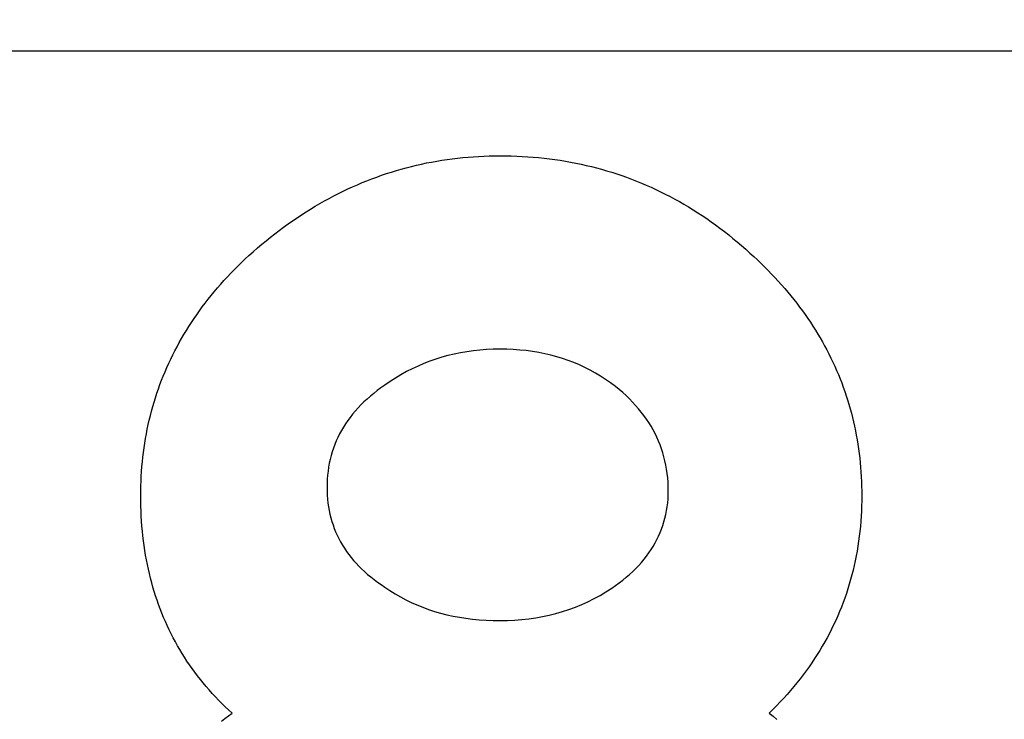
# Model space of a CAD drawing. Header units: millimetres. Extents: x 150 to 408, y 124 to 210.
# Tile 6 of 17: x 179.88 to 189.71, y 186.45 to 193.44. Entities that reach past the tile are written whole.
import ezdxf

# ---------------------------------------------------------------- set-up
doc = ezdxf.new("R2010")
doc.units = ezdxf.units.MM

msp = doc.modelspace()

# ---------------------------------------------------------------- linework, layer by layer
msp.add_line((166.339416, 193.125, 1), (202.390595, 193.125, 1))
msp.add_line((166.339416, 193.125, 1), (202.390595, 193.125, 1))
for points in [[(181.89476, 186.430439), (181.929899, 186.457764), (181.965504, 186.484864), (182.001574, 186.511739), (181.966841, 186.543769), (181.932783, 186.57618), (181.8994, 186.608973), (181.86669, 186.642147), (181.834656, 186.675703), (181.803295, 186.70964), (181.772609, 186.743959), (181.742598, 186.77866), (181.71326, 186.813741), (181.684598, 186.849205), (181.656609, 186.88505), (181.629295, 186.921276), (181.602656, 186.957884), (181.576691, 186.994873), (181.5514, 187.032244), (181.526784, 187.069997), (181.502842, 187.108131), (181.479575, 187.146646), (181.456982, 187.185543), (181.435063, 187.224822), (181.413819, 187.264482), (181.393249, 187.304524), (181.373354, 187.344947), (181.354133, 187.385751), (181.335587, 187.426937), (181.317715, 187.468505), (181.300517, 187.510454), (181.283994, 187.552785), (181.268145, 187.595497), (181.25297, 187.638591), (181.23847, 187.682066), (181.224645, 187.725923), (181.211494, 187.770161), (181.199017, 187.814781), (181.187215, 187.859782), (181.176087, 187.905165), (181.165633, 187.95093), (181.155854, 187.997075), (181.14675, 188.043603), (181.138319, 188.090512), (181.130564, 188.137802), (181.123482, 188.185474), (181.117075, 188.233528), (181.111343, 188.281962), (181.106285, 188.330779), (181.101901, 188.379977), (181.098192, 188.429557), (181.095157, 188.479518), (181.092796, 188.52986), (181.09111, 188.580584), (181.090099, 188.63169), (181.089761, 188.683177), (181.090094, 188.732304), (181.091091, 188.781179), (181.092753, 188.829804), (181.09508, 188.878177), (181.098072, 188.926299), (181.101728, 188.97417), (181.106049, 189.02179), (181.111036, 189.069159), (181.116687, 189.116277), (181.123002, 189.163143), (181.129983, 189.209759), (181.137628, 189.256123), (181.145939, 189.302236), (181.154914, 189.348098), (181.164554, 189.393709), (181.174858, 189.439069), (181.185828, 189.484178), (181.197462, 189.529036), (181.209761, 189.573642), (181.222725, 189.617998), (181.236354, 189.662102), (181.250648, 189.705955), (181.265606, 189.749557), (181.28123, 189.792908), (181.297518, 189.836008), (181.314471, 189.878857), (181.332088, 189.921455), (181.350371, 189.963801), (181.369318, 190.005896), (181.38893, 190.047741), (181.409207, 190.089334), (181.430149, 190.130676), (181.451756, 190.171767), (181.474027, 190.212607), (181.496964, 190.253195), (181.520565, 190.293533), (181.544831, 190.333619), (181.569761, 190.373455), (181.595357, 190.413039), (181.621617, 190.452372), (181.648543, 190.491454), (181.676133, 190.530285), (181.704387, 190.568865), (181.733307, 190.607193), (181.762892, 190.645271), (181.793141, 190.683097), (181.824055, 190.720673), (181.855634, 190.757997), (181.887878, 190.79507), (181.920786, 190.831892), (181.95436, 190.868463), (181.988598, 190.904783), (182.023501, 190.940851), (182.059069, 190.976669), (182.095302, 191.012235), (182.132199, 191.04755), (182.169761, 191.082614), (182.212334, 191.120547), (182.255128, 191.157742), (182.298145, 191.194201), (182.341383, 191.229924), (182.384843, 191.26491), (182.428525, 191.29916), (182.472429, 191.332672), (182.516554, 191.365449), (182.560902, 191.397489), (182.605471, 191.428792), (182.650263, 191.459359), (182.695276, 191.489189), (182.740511, 191.518282), (182.785968, 191.54664), (182.831647, 191.57426), (182.877548, 191.601144), (182.923671, 191.627292), (182.970016, 191.652702), (183.016582, 191.677377), (183.063371, 191.701315), (183.110381, 191.724516), (183.157613, 191.746981), (183.205068, 191.768709), (183.252744, 191.7897), (183.300642, 191.809955), (183.348761, 191.829474), (183.397103, 191.848256), (183.445667, 191.866301), (183.494452, 191.88361), (183.54346, 191.900182), (183.592689, 191.916018), (183.64214, 191.931117), (183.691813, 191.94548), (183.741708, 191.959106), (183.791825, 191.971996), (183.842164, 191.984149), (183.892724, 191.995565), (183.943507, 192.006245), (183.994511, 192.016189), (184.045738, 192.025396), (184.097186, 192.033866), (184.148856, 192.0416), (184.200748, 192.048597), (184.252862, 192.054857), (184.305198, 192.060382), (184.357755, 192.065169), (184.410535, 192.06922), (184.463537, 192.072535), (184.51676, 192.075113), (184.570205, 192.076954), (184.623872, 192.078059), (184.677761, 192.078427), (184.733623, 192.078053), (184.789208, 192.076932), (184.844516, 192.075064), (184.899547, 192.072449), (184.954301, 192.069086), (185.008779, 192.064976), (185.062979, 192.060119), (185.116903, 192.054515), (185.17055, 192.048163), (185.223921, 192.041064), (185.277014, 192.033218), (185.329831, 192.024624), (185.38237, 192.015283), (185.434633, 192.005195), (185.48662, 191.99436), (185.538329, 191.982778), (185.589761, 191.970448), (185.640917, 191.957371), (185.691796, 191.943546), (185.742398, 191.928975), (185.792723, 191.913656), (185.842772, 191.89759), (185.892543, 191.880777), (185.942038, 191.863216), (185.991256, 191.844908), (186.040197, 191.825853), (186.088862, 191.80605), (186.137249, 191.785501), (186.18536, 191.764204), (186.233194, 191.74216), (186.280751, 191.719368), (186.328031, 191.69583), (186.375035, 191.671544), (186.421761, 191.64651), (186.468211, 191.62073), (186.514384, 191.594202), (186.56028, 191.566927), (186.6059, 191.538905), (186.651242, 191.510135), (186.696308, 191.480618), (186.741097, 191.450354), (186.785609, 191.419343), (186.829844, 191.387585), (186.873803, 191.355079), (186.917485, 191.321826), (186.960889, 191.287825), (187.004017, 191.253078), (187.046869, 191.217583), (187.089443, 191.181341), (187.131741, 191.144351), (187.173761, 191.106614), (187.211271, 191.072336), (187.24814, 191.037824), (187.284368, 191.003077), (187.319954, 190.968095), (187.354899, 190.93288), (187.389203, 190.89743), (187.422866, 190.861745), (187.455887, 190.825826), (187.488268, 190.789673), (187.520007, 190.753285), (187.551105, 190.716663), (187.581561, 190.679807), (187.611377, 190.642716), (187.640551, 190.605391), (187.669085, 190.567832), (187.696977, 190.530038), (187.724227, 190.492009), (187.750837, 190.453747), (187.776805, 190.41525), (187.802133, 190.376518), (187.826819, 190.337552), (187.850863, 190.298352), (187.874267, 190.258918), (187.897029, 190.219249), (187.919151, 190.179345), (187.940631, 190.139208), (187.96147, 190.098836), (187.981667, 190.058229), (188.001224, 190.017388), (188.020139, 189.976313), (188.038413, 189.935004), (188.056046, 189.89346), (188.073037, 189.851681), (188.089388, 189.809669), (188.105097, 189.767421), (188.120165, 189.72494), (188.134592, 189.682224), (188.148378, 189.639274), (188.161522, 189.596089), (188.174026, 189.55267), (188.185888, 189.509017), (188.197109, 189.465129), (188.207688, 189.421007), (188.217627, 189.37665), (188.226924, 189.332059), (188.23558, 189.287234), (188.243595, 189.242175), (188.250969, 189.196881), (188.257702, 189.151352), (188.263793, 189.105589), (188.269243, 189.059592), (188.274052, 189.013361), (188.27822, 188.966895), (188.281746, 188.920194), (188.284632, 188.87326), (188.286876, 188.826091), (188.288479, 188.778687), (188.289441, 188.731049), (188.289761, 188.683177), (188.289377, 188.631426), (188.288222, 188.579985), (188.286299, 188.528854), (188.283605, 188.478033), (188.280142, 188.427522), (188.27591, 188.37732), (188.270908, 188.327428), (188.265137, 188.277846), (188.258596, 188.228574), (188.251285, 188.179612), (188.243205, 188.130959), (188.234356, 188.082617), (188.224737, 188.034584), (188.214348, 187.986861), (188.20319, 187.939447), (188.191262, 187.892344), (188.178565, 187.84555), (188.165099, 187.799067), (188.150862, 187.752893), (188.135857, 187.707029), (188.120082, 187.661474), (188.103537, 187.61623), (188.086223, 187.571295), (188.068139, 187.52667), (188.049285, 187.482355), (188.029663, 187.43835), (188.00927, 187.394654), (187.988108, 187.351269), (187.966177, 187.308193), (187.943476, 187.265427), (187.920006, 187.222971), (187.895766, 187.180825), (187.870756, 187.138988), (187.844977, 187.097461), (187.818428, 187.056245), (187.79111, 187.015338), (187.763023, 186.97474), (187.734166, 186.934453), (187.704539, 186.894475), (187.674143, 186.854808), (187.642977, 186.81545), (187.611042, 186.776401), (187.578337, 186.737663), (187.544863, 186.699235), (187.510619, 186.661116), (187.475606, 186.623307), (187.439823, 186.585808), (187.403271, 186.548619), (187.365949, 186.511739)], [(181.89476, 186.430439), (181.929899, 186.457764), (181.965504, 186.484864), (182.001574, 186.511739), (181.966841, 186.543769), (181.932783, 186.57618), (181.8994, 186.608973), (181.86669, 186.642147), (181.834656, 186.675703), (181.803295, 186.70964), (181.772609, 186.743959), (181.742598, 186.77866), (181.71326, 186.813741), (181.684598, 186.849205), (181.656609, 186.88505), (181.629295, 186.921276), (181.602656, 186.957884), (181.576691, 186.994873), (181.5514, 187.032244), (181.526784, 187.069997), (181.502842, 187.108131), (181.479575, 187.146646), (181.456982, 187.185543), (181.435063, 187.224822), (181.413819, 187.264482), (181.393249, 187.304524), (181.373354, 187.344947), (181.354133, 187.385751), (181.335587, 187.426937), (181.317715, 187.468505), (181.300517, 187.510454), (181.283994, 187.552785), (181.268145, 187.595497), (181.25297, 187.638591), (181.23847, 187.682066), (181.224645, 187.725923), (181.211494, 187.770161), (181.199017, 187.814781), (181.187215, 187.859782), (181.176087, 187.905165), (181.165633, 187.95093), (181.155854, 187.997075), (181.14675, 188.043603), (181.138319, 188.090512), (181.130564, 188.137802), (181.123482, 188.185474), (181.117075, 188.233528), (181.111343, 188.281962), (181.106285, 188.330779), (181.101901, 188.379977), (181.098192, 188.429557), (181.095157, 188.479518), (181.092796, 188.52986), (181.09111, 188.580584), (181.090099, 188.63169), (181.089761, 188.683177), (181.090094, 188.732304), (181.091091, 188.781179), (181.092753, 188.829804), (181.09508, 188.878177), (181.098072, 188.926299), (181.101728, 188.97417), (181.106049, 189.02179), (181.111036, 189.069159), (181.116687, 189.116277), (181.123002, 189.163143), (181.129983, 189.209759), (181.137628, 189.256123), (181.145939, 189.302236), (181.154914, 189.348098), (181.164554, 189.393709), (181.174858, 189.439069), (181.185828, 189.484178), (181.197462, 189.529036), (181.209761, 189.573642), (181.222725, 189.617998), (181.236354, 189.662102), (181.250648, 189.705955), (181.265606, 189.749557), (181.28123, 189.792908), (181.297518, 189.836008), (181.314471, 189.878857), (181.332088, 189.921455), (181.350371, 189.963801), (181.369318, 190.005896), (181.38893, 190.047741), (181.409207, 190.089334), (181.430149, 190.130676), (181.451756, 190.171767), (181.474027, 190.212607), (181.496964, 190.253195), (181.520565, 190.293533), (181.544831, 190.333619), (181.569761, 190.373455), (181.595357, 190.413039), (181.621617, 190.452372), (181.648543, 190.491454), (181.676133, 190.530285), (181.704387, 190.568865), (181.733307, 190.607193), (181.762892, 190.645271), (181.793141, 190.683097), (181.824055, 190.720673), (181.855634, 190.757997), (181.887878, 190.79507), (181.920786, 190.831892), (181.95436, 190.868463), (181.988598, 190.904783), (182.023501, 190.940851), (182.059069, 190.976669), (182.095302, 191.012235), (182.132199, 191.04755), (182.169761, 191.082614), (182.212334, 191.120547), (182.255128, 191.157742), (182.298145, 191.194201), (182.341383, 191.229924), (182.384843, 191.26491), (182.428525, 191.29916), (182.472429, 191.332672), (182.516554, 191.365449), (182.560902, 191.397489), (182.605471, 191.428792), (182.650263, 191.459359), (182.695276, 191.489189), (182.740511, 191.518282), (182.785968, 191.54664), (182.831647, 191.57426), (182.877548, 191.601144), (182.923671, 191.627292), (182.970016, 191.652702), (183.016582, 191.677377), (183.063371, 191.701315), (183.110381, 191.724516), (183.157613, 191.746981), (183.205068, 191.768709), (183.252744, 191.7897), (183.300642, 191.809955), (183.348761, 191.829474), (183.397103, 191.848256), (183.445667, 191.866301), (183.494452, 191.88361), (183.54346, 191.900182), (183.592689, 191.916018), (183.64214, 191.931117), (183.691813, 191.94548), (183.741708, 191.959106), (183.791825, 191.971996), (183.842164, 191.984149), (183.892724, 191.995565), (183.943507, 192.006245), (183.994511, 192.016189), (184.045738, 192.025396), (184.097186, 192.033866), (184.148856, 192.0416), (184.200748, 192.048597), (184.252862, 192.054857), (184.305198, 192.060382), (184.357755, 192.065169), (184.410535, 192.06922), (184.463537, 192.072535), (184.51676, 192.075113), (184.570205, 192.076954), (184.623872, 192.078059), (184.677761, 192.078427), (184.733623, 192.078053), (184.789208, 192.076932), (184.844516, 192.075064), (184.899547, 192.072449), (184.954301, 192.069086), (185.008779, 192.064976), (185.062979, 192.060119), (185.116903, 192.054515), (185.17055, 192.048163), (185.223921, 192.041064), (185.277014, 192.033218), (185.329831, 192.024624), (185.38237, 192.015283), (185.434633, 192.005195), (185.48662, 191.99436), (185.538329, 191.982778), (185.589761, 191.970448), (185.640917, 191.957371), (185.691796, 191.943546), (185.742398, 191.928975), (185.792723, 191.913656), (185.842772, 191.89759), (185.892543, 191.880777), (185.942038, 191.863216), (185.991256, 191.844908), (186.040197, 191.825853), (186.088862, 191.80605), (186.137249, 191.785501), (186.18536, 191.764204), (186.233194, 191.74216), (186.280751, 191.719368), (186.328031, 191.69583), (186.375035, 191.671544), (186.421761, 191.64651), (186.468211, 191.62073), (186.514384, 191.594202), (186.56028, 191.566927), (186.6059, 191.538905), (186.651242, 191.510135), (186.696308, 191.480618), (186.741097, 191.450354), (186.785609, 191.419343), (186.829844, 191.387585), (186.873803, 191.355079), (186.917485, 191.321826), (186.960889, 191.287825), (187.004017, 191.253078), (187.046869, 191.217583), (187.089443, 191.181341), (187.131741, 191.144351), (187.173761, 191.106614), (187.211271, 191.072336), (187.24814, 191.037824), (187.284368, 191.003077), (187.319954, 190.968095), (187.354899, 190.93288), (187.389203, 190.89743), (187.422866, 190.861745), (187.455887, 190.825826), (187.488268, 190.789673), (187.520007, 190.753285), (187.551105, 190.716663), (187.581561, 190.679807), (187.611377, 190.642716), (187.640551, 190.605391), (187.669085, 190.567832), (187.696977, 190.530038), (187.724227, 190.492009), (187.750837, 190.453747), (187.776805, 190.41525), (187.802133, 190.376518), (187.826819, 190.337552), (187.850863, 190.298352), (187.874267, 190.258918), (187.897029, 190.219249), (187.919151, 190.179345), (187.940631, 190.139208), (187.96147, 190.098836), (187.981667, 190.058229), (188.001224, 190.017388), (188.020139, 189.976313), (188.038413, 189.935004), (188.056046, 189.89346), (188.073037, 189.851681), (188.089388, 189.809669), (188.105097, 189.767421), (188.120165, 189.72494), (188.134592, 189.682224), (188.148378, 189.639274), (188.161522, 189.596089), (188.174026, 189.55267), (188.185888, 189.509017), (188.197109, 189.465129), (188.207688, 189.421007), (188.217627, 189.37665), (188.226924, 189.332059), (188.23558, 189.287234), (188.243595, 189.242175), (188.250969, 189.196881), (188.257702, 189.151352), (188.263793, 189.105589), (188.269243, 189.059592), (188.274052, 189.013361), (188.27822, 188.966895), (188.281746, 188.920194), (188.284632, 188.87326), (188.286876, 188.826091), (188.288479, 188.778687), (188.289441, 188.731049), (188.289761, 188.683177), (188.289377, 188.631426), (188.288222, 188.579985), (188.286299, 188.528854), (188.283605, 188.478033), (188.280142, 188.427522), (188.27591, 188.37732), (188.270908, 188.327428), (188.265137, 188.277846), (188.258596, 188.228574), (188.251285, 188.179612), (188.243205, 188.130959), (188.234356, 188.082617), (188.224737, 188.034584), (188.214348, 187.986861), (188.20319, 187.939447), (188.191262, 187.892344), (188.178565, 187.84555), (188.165099, 187.799067), (188.150862, 187.752893), (188.135857, 187.707029), (188.120082, 187.661474), (188.103537, 187.61623), (188.086223, 187.571295), (188.068139, 187.52667), (188.049285, 187.482355), (188.029663, 187.43835), (188.00927, 187.394654), (187.988108, 187.351269), (187.966177, 187.308193), (187.943476, 187.265427), (187.920006, 187.222971), (187.895766, 187.180825), (187.870756, 187.138988), (187.844977, 187.097461), (187.818428, 187.056245), (187.79111, 187.015338), (187.763023, 186.97474), (187.734166, 186.934453), (187.704539, 186.894475), (187.674143, 186.854808), (187.642977, 186.81545), (187.611042, 186.776401), (187.578337, 186.737663), (187.544863, 186.699235), (187.510619, 186.661116), (187.475606, 186.623307), (187.439823, 186.585808), (187.403271, 186.548619), (187.365949, 186.511739)], [(186.357761, 188.731177), (186.357088, 188.775479), (186.355068, 188.819261), (186.3517, 188.862523), (186.346986, 188.905264), (186.340925, 188.947484), (186.333516, 188.989185), (186.324761, 189.030364), (186.314659, 189.071024), (186.30321, 189.111163), (186.290414, 189.150782), (186.276272, 189.18988), (186.260782, 189.228458), (186.243945, 189.266515), (186.225761, 189.304052), (186.206231, 189.341069), (186.185353, 189.377565), (186.163129, 189.413541), (186.139557, 189.448996), (186.114639, 189.483931), (186.088374, 189.518345), (186.060761, 189.552239), (186.031802, 189.585613), (186.001496, 189.618467), (185.969843, 189.650799), (185.936843, 189.682612), (185.902496, 189.713904), (185.866802, 189.744676), (185.829761, 189.774927), (185.781281, 189.811191), (185.731841, 189.845595), (185.681441, 189.87814), (185.630081, 189.908824), (185.577761, 189.93765), (185.524481, 189.964615), (185.470241, 189.989721), (185.415041, 190.012967), (185.358881, 190.034353), (185.301761, 190.05388), (185.243681, 190.071547), (185.184641, 190.087354), (185.124641, 190.101302), (185.063681, 190.11339), (185.001761, 190.123618), (184.938881, 190.131987), (184.875041, 190.138496), (184.810241, 190.143145), (184.744481, 190.145935), (184.677761, 190.146864), (184.60995, 190.145867), (184.542936, 190.142876), (184.47672, 190.137891), (184.411302, 190.130912), (184.346681, 190.121938), (184.282858, 190.11097), (184.219833, 190.098009), (184.157606, 190.083053), (184.096177, 190.066103), (184.035545, 190.047159), (183.975712, 190.026221), (183.916676, 190.003288), (183.858437, 189.978362), (183.800997, 189.951441), (183.744354, 189.922527), (183.688509, 189.891618), (183.633462, 189.858715), (183.579213, 189.823818), (183.525761, 189.786927), (183.488001, 189.760282), (183.451521, 189.73313), (183.416321, 189.705472), (183.382401, 189.677307), (183.349761, 189.648635), (183.318401, 189.619457), (183.288321, 189.589772), (183.259521, 189.55958), (183.232001, 189.528882), (183.205761, 189.497677), (183.180801, 189.465965), (183.157121, 189.433747), (183.134721, 189.401022), (183.113601, 189.36779), (183.093761, 189.334052), (183.075201, 189.299807), (183.057921, 189.265055), (183.041921, 189.229797), (183.027201, 189.194032), (183.013761, 189.15776), (183.001601, 189.120982), (182.990721, 189.083697), (182.981121, 189.045905), (182.972801, 189.007607), (182.965761, 188.968802), (182.960001, 188.92949), (182.955521, 188.889672), (182.952321, 188.849347), (182.950401, 188.808515), (182.949761, 188.767177), (182.950361, 188.727193), (182.952159, 188.687733), (182.955156, 188.648798), (182.959351, 188.610387), (182.964746, 188.5725), (182.971339, 188.535137), (182.979131, 188.498298), (182.988121, 188.461983), (182.998311, 188.426193), (183.009699, 188.390927), (183.022286, 188.356185), (183.036071, 188.321967), (183.051056, 188.288274), (183.067239, 188.255104), (183.084621, 188.222459), (183.103202, 188.190338), (183.122981, 188.158742), (183.143959, 188.127669), (183.166136, 188.097121), (183.189512, 188.067096), (183.214086, 188.037596), (183.239859, 188.008621), (183.266831, 187.980169), (183.295002, 187.952242), (183.324371, 187.924838), (183.354939, 187.897959), (183.386706, 187.871604), (183.419672, 187.845774), (183.453836, 187.820467), (183.489199, 187.795685), (183.525761, 187.771427), (183.57682, 187.736996), (183.628941, 187.704426), (183.682127, 187.673717), (183.736376, 187.644869), (183.791689, 187.617882), (183.848066, 187.592757), (183.905507, 187.569492), (183.964011, 187.548089), (184.023579, 187.528547), (184.08421, 187.510866), (184.145905, 187.495046), (184.208664, 187.481088), (184.272487, 187.46899), (184.337374, 187.458754), (184.403324, 187.450379), (184.470338, 187.443865), (184.538415, 187.439212), (184.607556, 187.43642), (184.677761, 187.435489), (184.750716, 187.43661), (184.822758, 187.439973), (184.893886, 187.445578), (184.9641, 187.453424), (185.033402, 187.463512), (185.101789, 187.475842), (185.169263, 187.490413), (185.235824, 187.507227), (185.301471, 187.526282), (185.366204, 187.547579), (185.430024, 187.571117), (185.492931, 187.596898), (185.554924, 187.62492), (185.616004, 187.655184), (185.67617, 187.68769), (185.735422, 187.722438), (185.793761, 187.759427), (185.831987, 187.786148), (185.868872, 187.813354), (185.904415, 187.841044), (185.938618, 187.869219), (185.971478, 187.89788), (186.002998, 187.927025), (186.033176, 187.956655), (186.062013, 187.986769), (186.089509, 188.017369), (186.115664, 188.048453), (186.140477, 188.080023), (186.163949, 188.112077), (186.18608, 188.144616), (186.20687, 188.17764), (186.226318, 188.211148), (186.244425, 188.245142), (186.261191, 188.27962), (186.276615, 188.314583), (186.290698, 188.350031), (186.30344, 188.385964), (186.314841, 188.422382), (186.3249, 188.459284), (186.333619, 188.496671), (186.340996, 188.534544), (186.347031, 188.572901), (186.351726, 188.611742), (186.355079, 188.651069), (186.357091, 188.690881), (186.357761, 188.731177)], [(186.357761, 188.731177), (186.357088, 188.775479), (186.355068, 188.819261), (186.3517, 188.862523), (186.346986, 188.905264), (186.340925, 188.947484), (186.333516, 188.989185), (186.324761, 189.030364), (186.314659, 189.071024), (186.30321, 189.111163), (186.290414, 189.150782), (186.276272, 189.18988), (186.260782, 189.228458), (186.243945, 189.266515), (186.225761, 189.304052), (186.206231, 189.341069), (186.185353, 189.377565), (186.163129, 189.413541), (186.139557, 189.448996), (186.114639, 189.483931), (186.088374, 189.518345), (186.060761, 189.552239), (186.031802, 189.585613), (186.001496, 189.618467), (185.969843, 189.650799), (185.936843, 189.682612), (185.902496, 189.713904), (185.866802, 189.744676), (185.829761, 189.774927), (185.781281, 189.811191), (185.731841, 189.845595), (185.681441, 189.87814), (185.630081, 189.908824), (185.577761, 189.93765), (185.524481, 189.964615), (185.470241, 189.989721), (185.415041, 190.012967), (185.358881, 190.034353), (185.301761, 190.05388), (185.243681, 190.071547), (185.184641, 190.087354), (185.124641, 190.101302), (185.063681, 190.11339), (185.001761, 190.123618), (184.938881, 190.131987), (184.875041, 190.138496), (184.810241, 190.143145), (184.744481, 190.145935), (184.677761, 190.146864), (184.60995, 190.145867), (184.542936, 190.142876), (184.47672, 190.137891), (184.411302, 190.130912), (184.346681, 190.121938), (184.282858, 190.11097), (184.219833, 190.098009), (184.157606, 190.083053), (184.096177, 190.066103), (184.035545, 190.047159), (183.975712, 190.026221), (183.916676, 190.003288), (183.858437, 189.978362), (183.800997, 189.951441), (183.744354, 189.922527), (183.688509, 189.891618), (183.633462, 189.858715), (183.579213, 189.823818), (183.525761, 189.786927), (183.488001, 189.760282), (183.451521, 189.73313), (183.416321, 189.705472), (183.382401, 189.677307), (183.349761, 189.648635), (183.318401, 189.619457), (183.288321, 189.589772), (183.259521, 189.55958), (183.232001, 189.528882), (183.205761, 189.497677), (183.180801, 189.465965), (183.157121, 189.433747), (183.134721, 189.401022), (183.113601, 189.36779), (183.093761, 189.334052), (183.075201, 189.299807), (183.057921, 189.265055), (183.041921, 189.229797), (183.027201, 189.194032), (183.013761, 189.15776), (183.001601, 189.120982), (182.990721, 189.083697), (182.981121, 189.045905), (182.972801, 189.007607), (182.965761, 188.968802), (182.960001, 188.92949), (182.955521, 188.889672), (182.952321, 188.849347), (182.950401, 188.808515), (182.949761, 188.767177), (182.950361, 188.727193), (182.952159, 188.687733), (182.955156, 188.648798), (182.959351, 188.610387), (182.964746, 188.5725), (182.971339, 188.535137), (182.979131, 188.498298), (182.988121, 188.461983), (182.998311, 188.426193), (183.009699, 188.390927), (183.022286, 188.356185), (183.036071, 188.321967), (183.051056, 188.288274), (183.067239, 188.255104), (183.084621, 188.222459), (183.103202, 188.190338), (183.122981, 188.158742), (183.143959, 188.127669), (183.166136, 188.097121), (183.189512, 188.067096), (183.214086, 188.037596), (183.239859, 188.008621), (183.266831, 187.980169), (183.295002, 187.952242), (183.324371, 187.924838), (183.354939, 187.897959), (183.386706, 187.871604), (183.419672, 187.845774), (183.453836, 187.820467), (183.489199, 187.795685), (183.525761, 187.771427), (183.57682, 187.736996), (183.628941, 187.704426), (183.682127, 187.673717), (183.736376, 187.644869), (183.791689, 187.617882), (183.848066, 187.592757), (183.905507, 187.569492), (183.964011, 187.548089), (184.023579, 187.528547), (184.08421, 187.510866), (184.145905, 187.495046), (184.208664, 187.481088), (184.272487, 187.46899), (184.337374, 187.458754), (184.403324, 187.450379), (184.470338, 187.443865), (184.538415, 187.439212), (184.607556, 187.43642), (184.677761, 187.435489), (184.750716, 187.43661), (184.822758, 187.439973), (184.893886, 187.445578), (184.9641, 187.453424), (185.033402, 187.463512), (185.101789, 187.475842), (185.169263, 187.490413), (185.235824, 187.507227), (185.301471, 187.526282), (185.366204, 187.547579), (185.430024, 187.571117), (185.492931, 187.596898), (185.554924, 187.62492), (185.616004, 187.655184), (185.67617, 187.68769), (185.735422, 187.722438), (185.793761, 187.759427), (185.831987, 187.786148), (185.868872, 187.813354), (185.904415, 187.841044), (185.938618, 187.869219), (185.971478, 187.89788), (186.002998, 187.927025), (186.033176, 187.956655), (186.062013, 187.986769), (186.089509, 188.017369), (186.115664, 188.048453), (186.140477, 188.080023), (186.163949, 188.112077), (186.18608, 188.144616), (186.20687, 188.17764), (186.226318, 188.211148), (186.244425, 188.245142), (186.261191, 188.27962), (186.276615, 188.314583), (186.290698, 188.350031), (186.30344, 188.385964), (186.314841, 188.422382), (186.3249, 188.459284), (186.333619, 188.496671), (186.340996, 188.534544), (186.347031, 188.572901), (186.351726, 188.611742), (186.355079, 188.651069), (186.357091, 188.690881), (186.357761, 188.731177)], [(187.365949, 186.511739), (187.403493, 186.480745), (187.440519, 186.449558)], [(187.365949, 186.511739), (187.403493, 186.480745), (187.440519, 186.449558)]]:
    msp.add_lwpolyline(points)
for centre, radius, start, end in [((186.865006, 191.102429, 1), 21.25, 155.246877, 263.243683), ((186.865006, 191.102429, 1), 21.25, 155.246877, 263.243683), ((181.865005, 191.102429, 1), 21.25, 276.756337, 24.753133), ((181.865005, 191.102429, 1), 21.25, 276.756337, 24.753133), ((186.864566, 191.097978, 1), 20.625, 174.359874, 263.039176), ((186.864566, 191.097978, 1), 20.625, 174.359874, 263.039176), ((181.865445, 191.097978, 1), 20.625, 276.960844, 5.640136), ((181.865445, 191.097978, 1), 20.625, 276.960844, 5.640136)]:
    msp.add_arc(centre, radius, start, end)

doc.saveas('drawing.dxf')
